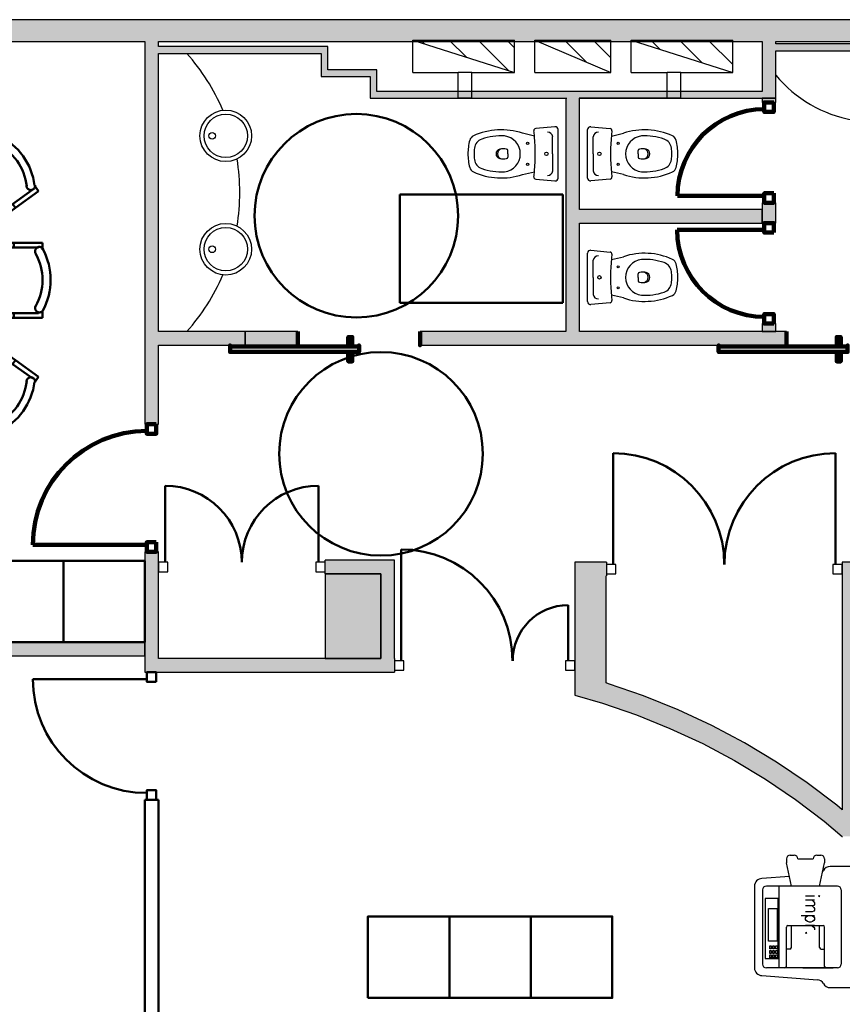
# Model space of a CAD drawing. Header units: metres. Extents: x -1 to 427, y -6 to 34.
# Tile 5 of 12: x 403.42 to 409.48, y 20.97 to 28.23. Entities that reach past the tile are written whole.
import ezdxf

# ---------------------------------------------------------------- set-up
doc = ezdxf.new("R2010")
doc.units = ezdxf.units.M
doc.linetypes.add('CONTINUA', pattern=[0])
doc.linetypes.add('VERDECKT', pattern=[9.525, 6.35, -3.175])
for name, color, linetype, lineweight in [('3D P5 MURS', 7, 'CONTINUA', 25), ('3D P5 MURS NOUS', 7, 'CONTINUA', 25), ('3D P5 PILAR', 7, 'CONTINUA', 25), ('P5 ESCALA 2D', 7, 'CONTINUA', 25), ('P5 MOBLES', 7, 'CONTINUA', 25)]:
    doc.layers.add(name, color=color, linetype=linetype, lineweight=lineweight)
doc.styles.add('SIMPLEX', font='simplex_.ttf')
pattern_1 = [(135, (0, 0), (-0.21213203, -0.21213203), []), (135, (-0.10607, -0.10607), (-0.21213203, -0.21213203), [])]

# ---------------------------------------------------------------- blocks, each defined once
blk = doc.blocks.new('OBJETO_COMPLEJO_39')
at = {"layer": 'P5 MOBLES', "color": 202, "linetype": 'CONTINUA', "lineweight": 50, "transparency": 33554687}
for p, q in [((402.4148, 27.5901), (402.364, 27.5901)), ((402.364, 27.5901), (402.364, 27.3784)), ((402.8635, 27.5901), (402.9143, 27.5901)), ((402.9143, 27.5901), (402.9143, 27.3784)), ((402.3979, 27.5647), (402.3979, 27.2091)), ((402.8762, 27.2091), (402.8762, 27.5647)), ((402.0127, 27.3699), (402.0423, 27.408)), ((402.0423, 27.408), (402.2159, 27.2895)), ((402.3302, 27.1583), (402.0465, 27.3657)), ((402.364, 27.3784), (402.3979, 27.3784)), ((402.364, 27.3784), (402.364, 27.281)), ((402.9143, 27.3784), (402.8762, 27.3784)), ((402.9143, 27.3784), (402.9143, 27.281)), ((402.944, 27.1583), (403.2318, 27.3657)), ((403.2318, 27.408), (403.0625, 27.2895)), ((403.2615, 27.3699), (403.2318, 27.408)), ((402.2159, 27.2895), (402.1947, 27.2599)), ((402.2159, 27.2895), (402.2963, 27.2302)), ((403.0625, 27.2895), (402.9821, 27.2302)), ((403.0625, 27.2895), (403.0837, 27.2599)), ((402.2963, 27.2302), (402.2751, 27.2006)), ((402.2921, 27.226), (402.2794, 27.2049)), ((402.364, 27.281), (402.3979, 27.281)), ((402.9143, 27.281), (402.8762, 27.281)), ((402.9101, 27.281), (402.8847, 27.281)), ((402.9821, 27.2302), (402.999, 27.2006)), ((402.9821, 27.226), (402.999, 27.2049)), ((402.4783, 27.1287), (402.8, 27.1287)), ((401.7544, 27.0059), (401.7248, 26.9636)), ((402.1651, 26.79), (402.3513, 27.0482)), ((403.1133, 26.79), (402.927, 27.0482)), ((403.5239, 27.0059), (403.5535, 26.9636)), ((401.7248, 26.9636), (401.8941, 26.8408)), ((401.7671, 26.9763), (402.0508, 26.7688)), ((403.5112, 26.9763), (403.2234, 26.7688)), ((403.5535, 26.9636), (403.3842, 26.8408)), ((401.8941, 26.8408), (401.9153, 26.8704)), ((403.3842, 26.8408), (403.3631, 26.8704)), ((401.8941, 26.8408), (401.9746, 26.7815)), ((401.9746, 26.7815), (401.9957, 26.8112)), ((403.2996, 26.7815), (403.2826, 26.8112)), ((403.3842, 26.8408), (403.2996, 26.7815)), ((402.0381, 26.6799), (402.0381, 25.8799)), ((403.2361, 25.8799), (403.2361, 26.6799)), ((401.6952, 26.5318), (401.6952, 26.5826)), ((401.6952, 26.5826), (401.9026, 26.5826)), ((401.9026, 26.5826), (401.9026, 26.5487)), ((401.9026, 26.5826), (402.0042, 26.5826)), ((402.0042, 26.5826), (402.0042, 26.5487)), ((402.0042, 26.5783), (402.0042, 26.5529)), ((403.3715, 26.5826), (403.2742, 26.5826)), ((403.2742, 26.5826), (403.2742, 26.5487)), ((403.2742, 26.5783), (403.2742, 26.5529)), ((403.3715, 26.5826), (403.3715, 26.5487)), ((403.5832, 26.5826), (403.3715, 26.5826)), ((403.5832, 26.5318), (403.5832, 26.5826)), ((402.0762, 26.5487), (401.7206, 26.5487)), ((403.2022, 26.5487), (403.5535, 26.5487)), ((402.1524, 26.1466), (402.1524, 26.4683)), ((403.1218, 26.1466), (403.1218, 26.4683)), ((401.6952, 26.0831), (401.6952, 26.0323)), ((401.7206, 26.0661), (402.0762, 26.0661)), ((401.9026, 26.0323), (401.9026, 26.0661)), ((402.0042, 26.0323), (402.0042, 26.0661)), ((403.5535, 26.0661), (403.2022, 26.0661)), ((403.2742, 26.0323), (403.2742, 26.0661)), ((403.3715, 26.0323), (403.3715, 26.0661)), ((403.5832, 26.0831), (403.5832, 26.0323)), ((401.6952, 26.0323), (401.9026, 26.0323)), ((401.9026, 26.0323), (402.0042, 26.0323)), ((403.3715, 26.0323), (403.2742, 26.0323)), ((403.5832, 26.0323), (403.3715, 26.0323)), ((401.7671, 25.5835), (402.0508, 25.7867)), ((401.8941, 25.719), (401.9746, 25.7783)), ((401.9746, 25.7783), (401.9957, 25.7486)), ((402.1651, 25.7698), (402.3513, 25.5116)), ((403.1133, 25.7698), (402.927, 25.5116)), ((403.5112, 25.5835), (403.2234, 25.7867)), ((403.2996, 25.7783), (403.2826, 25.7486)), ((403.3842, 25.719), (403.2996, 25.7783)), ((401.7248, 25.5962), (401.8941, 25.719)), ((401.8941, 25.719), (401.9153, 25.6894)), ((403.3842, 25.719), (403.3631, 25.6894)), ((403.5535, 25.5962), (403.3842, 25.719)), ((401.7544, 25.5539), (401.7248, 25.5962)), ((403.5239, 25.5539), (403.5535, 25.5962)), ((402.3302, 25.3973), (402.0465, 25.1941)), ((402.4783, 25.4269), (402.8, 25.4269)), ((402.944, 25.3973), (403.2318, 25.1941)), ((402.2159, 25.2703), (402.2963, 25.3296)), ((402.2963, 25.3296), (402.2751, 25.3592)), ((402.2921, 25.3338), (402.2794, 25.355)), ((402.3979, 24.9951), (402.3979, 25.3465)), ((402.8762, 25.3465), (402.8762, 24.9951)), ((402.9821, 25.3296), (402.999, 25.3592)), ((402.9821, 25.3338), (402.999, 25.355)), ((403.0625, 25.2703), (402.9821, 25.3296)), ((402.0423, 25.1475), (402.2159, 25.2703)), ((402.2159, 25.2703), (402.1947, 25.2999)), ((402.364, 25.1772), (402.364, 25.2788)), ((402.364, 25.2788), (402.3979, 25.2788)), ((402.9143, 25.2788), (402.8762, 25.2788)), ((402.9101, 25.2788), (402.8847, 25.2788)), ((402.9143, 25.1772), (402.9143, 25.2788)), ((403.0625, 25.2703), (403.0837, 25.2999)), ((403.2318, 25.1475), (403.0625, 25.2703)), ((402.0127, 25.1899), (402.0423, 25.1475)), ((403.2615, 25.1899), (403.2318, 25.1475)), ((402.364, 25.1772), (402.3979, 25.1772)), ((402.364, 24.9697), (402.364, 25.1772)), ((402.9143, 25.1772), (402.8762, 25.1772)), ((402.9143, 24.9697), (402.9143, 25.1772)), ((402.4148, 24.9697), (402.364, 24.9697)), ((402.8635, 24.9697), (402.9143, 24.9697))]:
    blk.add_line(p, q, dxfattribs=at)
for points in [[(402.4143, 27.5946), (402.4107, 27.5923), (402.4075, 27.5895), (402.4047, 27.5864), (402.4023, 27.5829), (402.4004, 27.5792), (402.399, 27.5752), (402.3982, 27.571), (402.3979, 27.5667), (402.3982, 27.5624), (402.3991, 27.5583), (402.4005, 27.5543), (402.4024, 27.5505), (402.4047, 27.5471), (402.4076, 27.544), (402.4108, 27.5412), (402.4144, 27.5389), (402.4184, 27.5371), (402.4224, 27.5359), (402.4266, 27.5352), (402.4308, 27.5351), (402.4349, 27.5355), (402.439, 27.5365), (402.443, 27.538), (402.4468, 27.5401)], [(402.8316, 27.5401), (402.8353, 27.538), (402.8392, 27.5365), (402.8433, 27.5355), (402.8474, 27.5351), (402.8516, 27.5352), (402.8557, 27.5358), (402.8598, 27.537), (402.8637, 27.5388), (402.8673, 27.541), (402.8705, 27.5437), (402.8734, 27.5468), (402.8758, 27.5502), (402.8777, 27.5538), (402.8792, 27.5577), (402.8801, 27.5619), (402.8805, 27.5661), (402.8803, 27.5704), (402.8795, 27.5745), (402.8782, 27.5785), (402.8765, 27.5822), (402.8742, 27.5857), (402.8715, 27.5889), (402.8684, 27.5917), (402.8648, 27.5941)], [(402.0398, 27.3138), (402.0436, 27.3156), (402.0471, 27.3179), (402.0503, 27.3207), (402.0531, 27.3238), (402.0554, 27.3272), (402.0573, 27.3309), (402.0587, 27.3349), (402.0595, 27.3391), (402.0598, 27.3433), (402.0595, 27.3475), (402.0587, 27.3516), (402.0573, 27.3556), (402.0555, 27.3593), (402.0531, 27.3628), (402.0503, 27.3659), (402.0471, 27.3687), (402.0435, 27.371), (402.0397, 27.3728), (402.0358, 27.3741), (402.0317, 27.3748), (402.0275, 27.3751), (402.0234, 27.3747), (402.0192, 27.3738), (402.0152, 27.3724)], [(403.2643, 27.3724), (403.2603, 27.3738), (403.2562, 27.3747), (403.252, 27.375), (403.2479, 27.3748), (403.2438, 27.3741), (403.2398, 27.3728), (403.236, 27.371), (403.2324, 27.3687), (403.2292, 27.3659), (403.2264, 27.3628), (403.2241, 27.3593), (403.2222, 27.3556), (403.2208, 27.3516), (403.22, 27.3476), (403.2197, 27.3434), (403.22, 27.3391), (403.2209, 27.3349), (403.2222, 27.3309), (403.2241, 27.3272), (403.2265, 27.3238), (403.2292, 27.3207), (403.2324, 27.3179), (403.2359, 27.3156), (403.2398, 27.3138)], [(402.4021, 27.2112), (402.4037, 27.1954), (402.4083, 27.1807), (402.4155, 27.1674), (402.4251, 27.1558), (402.4367, 27.1463), (402.45, 27.139), (402.4647, 27.1345), (402.4804, 27.1329)], [(402.8022, 27.1329), (402.8179, 27.1345), (402.8326, 27.139), (402.8459, 27.1463), (402.8575, 27.1558), (402.8671, 27.1674), (402.8743, 27.1807), (402.8789, 27.1954), (402.8805, 27.2112)], [(402.3499, 27.0521), (402.3578, 27.0659), (402.3627, 27.0805), (402.3646, 27.0955), (402.3636, 27.1105), (402.3597, 27.125), (402.3531, 27.1386), (402.3438, 27.1509), (402.3319, 27.1614)], [(402.9476, 27.1614), (402.9357, 27.1509), (402.9264, 27.1386), (402.9198, 27.125), (402.916, 27.1105), (402.915, 27.0955), (402.9169, 27.0805), (402.9217, 27.0659), (402.9296, 27.0521)], [(401.7552, 27.0084), (401.755, 27.0041), (401.7554, 26.9999), (401.7563, 26.9958), (401.7577, 26.9918), (401.7596, 26.9881), (401.7621, 26.9847), (401.765, 26.9815), (401.7683, 26.9788), (401.772, 26.9765), (401.7758, 26.9748), (401.7799, 26.9736), (401.784, 26.973), (401.7882, 26.9729), (401.7924, 26.9734), (401.7965, 26.9744), (401.8005, 26.976), (401.8043, 26.9782), (401.8077, 26.9807), (401.8106, 26.9837), (401.8132, 26.987), (401.8153, 26.9907), (401.8169, 26.9946), (401.8179, 26.9987), (401.8185, 27.003)], [(403.4653, 27.003), (403.4658, 26.9987), (403.4669, 26.9946), (403.4685, 26.9907), (403.4706, 26.9871), (403.4731, 26.9837), (403.4761, 26.9807), (403.4795, 26.9782), (403.4832, 26.976), (403.4872, 26.9744), (403.4913, 26.9734), (403.4955, 26.9729), (403.4997, 26.973), (403.5039, 26.9736), (403.5079, 26.9748), (403.5118, 26.9765), (403.5155, 26.9788), (403.5188, 26.9815), (403.5217, 26.9847), (403.5241, 26.9881), (403.5261, 26.9918), (403.5275, 26.9958), (403.5284, 26.9999), (403.5288, 27.0041), (403.5285, 27.0084)], [(402.0543, 26.7759), (402.0681, 26.768), (402.0827, 26.7631), (402.0977, 26.7612), (402.1127, 26.7623), (402.1272, 26.7661), (402.1409, 26.7727), (402.1531, 26.782), (402.1636, 26.7939)], [(403.1159, 26.7939), (403.1264, 26.782), (403.1387, 26.7727), (403.1523, 26.7661), (403.1668, 26.7623), (403.1818, 26.7613), (403.1968, 26.7631), (403.2114, 26.768), (403.2252, 26.7759)], [(401.75, 26.5049), (401.752, 26.5086), (401.7536, 26.5126), (401.7545, 26.5166), (401.755, 26.5208), (401.7549, 26.5249), (401.7542, 26.529), (401.753, 26.5331), (401.7513, 26.537), (401.749, 26.5406), (401.7463, 26.5438), (401.7433, 26.5467), (401.7399, 26.5491), (401.7362, 26.551), (401.7323, 26.5525), (401.7282, 26.5534), (401.7239, 26.5538), (401.7197, 26.5536), (401.7155, 26.5528), (401.7116, 26.5516), (401.7078, 26.5498), (401.7043, 26.5475), (401.7011, 26.5448), (401.6983, 26.5417), (401.6959, 26.5382)], [(402.1572, 26.4712), (402.1556, 26.487), (402.151, 26.5017), (402.1438, 26.515), (402.1342, 26.5266), (402.1226, 26.5362), (402.1093, 26.5434), (402.0946, 26.548), (402.0788, 26.5496)], [(403.2049, 26.5496), (403.1891, 26.548), (403.1744, 26.5434), (403.1611, 26.5362), (403.1495, 26.5266), (403.14, 26.515), (403.1328, 26.5017), (403.1282, 26.487), (403.1266, 26.4712)], [(403.5879, 26.5382), (403.5855, 26.5417), (403.5826, 26.5448), (403.5795, 26.5475), (403.576, 26.5498), (403.5722, 26.5516), (403.5682, 26.5528), (403.5641, 26.5536), (403.5598, 26.5538), (403.5556, 26.5534), (403.5515, 26.5525), (403.5476, 26.551), (403.5439, 26.5491), (403.5405, 26.5467), (403.5374, 26.5438), (403.5347, 26.5406), (403.5325, 26.537), (403.5307, 26.5331), (403.5295, 26.529), (403.5289, 26.5249), (403.5288, 26.5208), (403.5292, 26.5166), (403.5302, 26.5126), (403.5317, 26.5086), (403.5338, 26.5049)], [(402.0788, 26.0712), (402.0946, 26.0728), (402.1093, 26.0773), (402.1226, 26.0846), (402.1342, 26.0941), (402.1438, 26.1057), (402.151, 26.119), (402.1556, 26.1337), (402.1572, 26.1495)], [(403.1266, 26.1495), (403.1282, 26.1337), (403.1328, 26.119), (403.14, 26.1057), (403.1495, 26.0941), (403.1611, 26.0846), (403.1744, 26.0773), (403.1891, 26.0728), (403.2049, 26.0712)], [(401.6954, 26.0876), (401.6978, 26.084), (401.7005, 26.0808), (401.7037, 26.0779), (401.7071, 26.0756), (401.7109, 26.0737), (401.7149, 26.0723), (401.719, 26.0715), (401.7233, 26.0712), (401.7276, 26.0715), (401.7318, 26.0724), (401.7357, 26.0738), (401.7395, 26.0757), (401.7429, 26.078), (401.7461, 26.0809), (401.7488, 26.0841), (401.7511, 26.0877), (401.7529, 26.0916), (401.7542, 26.0957), (401.7548, 26.0999), (401.755, 26.1041), (401.7546, 26.1082), (401.7536, 26.1123), (401.752, 26.1163), (401.75, 26.1201)], [(403.5338, 26.1201), (403.5317, 26.1163), (403.5302, 26.1123), (403.5292, 26.1082), (403.5288, 26.1041), (403.5289, 26.0999), (403.5296, 26.0957), (403.5308, 26.0916), (403.5326, 26.0877), (403.535, 26.0841), (403.5377, 26.0809), (403.5408, 26.078), (403.5443, 26.0757), (403.548, 26.0738), (403.552, 26.0724), (403.5562, 26.0715), (403.5604, 26.0712), (403.5647, 26.0715), (403.5689, 26.0723), (403.5729, 26.0737), (403.5766, 26.0756), (403.5801, 26.0779), (403.5832, 26.0808), (403.586, 26.084), (403.5883, 26.0876)], [(402.1636, 25.7718), (402.1531, 25.7837), (402.1409, 25.793), (402.1272, 25.7996), (402.1127, 25.8035), (402.0977, 25.8045), (402.0827, 25.8026), (402.0681, 25.7977), (402.0543, 25.7898)], [(403.2252, 25.7898), (403.2114, 25.7977), (403.1968, 25.8026), (403.1818, 25.8045), (403.1668, 25.8034), (403.1523, 25.7996), (403.1387, 25.793), (403.1264, 25.7837), (403.1159, 25.7718)], [(401.8185, 25.5627), (401.8179, 25.567), (401.8169, 25.5711), (401.8153, 25.575), (401.8132, 25.5787), (401.8106, 25.582), (401.8077, 25.585), (401.8043, 25.5875), (401.8005, 25.5897), (401.7965, 25.5913), (401.7924, 25.5923), (401.7882, 25.5928), (401.784, 25.5927), (401.7799, 25.5921), (401.7758, 25.5909), (401.772, 25.5892), (401.7683, 25.5869), (401.765, 25.5842), (401.7621, 25.581), (401.7596, 25.5776), (401.7577, 25.5739), (401.7563, 25.5699), (401.7554, 25.5658), (401.755, 25.5616), (401.7552, 25.5573)], [(403.5285, 25.5573), (403.5288, 25.5616), (403.5284, 25.5658), (403.5275, 25.5699), (403.5261, 25.5739), (403.5241, 25.5776), (403.5217, 25.5811), (403.5188, 25.5842), (403.5155, 25.5869), (403.5118, 25.5892), (403.5079, 25.5909), (403.5039, 25.5921), (403.4997, 25.5927), (403.4955, 25.5928), (403.4913, 25.5923), (403.4872, 25.5913), (403.4832, 25.5897), (403.4795, 25.5875), (403.4761, 25.585), (403.4731, 25.582), (403.4706, 25.5787), (403.4685, 25.575), (403.4669, 25.5711), (403.4658, 25.567), (403.4653, 25.5627)], [(402.3319, 25.4043), (402.3438, 25.4148), (402.3531, 25.4271), (402.3597, 25.4407), (402.3636, 25.4552), (402.3646, 25.4702), (402.3627, 25.4853), (402.3578, 25.4999), (402.3499, 25.5136)], [(402.9296, 25.5136), (402.9217, 25.4998), (402.9169, 25.4852), (402.915, 25.4702), (402.916, 25.4552), (402.9198, 25.4407), (402.9264, 25.4271), (402.9357, 25.4148), (402.9476, 25.4043)], [(402.481, 25.4277), (402.4652, 25.4261), (402.4505, 25.4216), (402.4372, 25.4143), (402.4256, 25.4048), (402.4161, 25.3932), (402.4089, 25.3799), (402.4043, 25.3652), (402.4027, 25.3494)], [(402.8811, 25.3494), (402.8795, 25.3652), (402.8749, 25.3799), (402.8677, 25.3932), (402.8581, 25.4048), (402.8465, 25.4143), (402.8332, 25.4216), (402.8185, 25.4261), (402.8027, 25.4277)], [(402.0152, 25.1891), (402.0192, 25.1877), (402.0234, 25.1868), (402.0275, 25.1864), (402.0317, 25.1866), (402.0358, 25.1874), (402.0397, 25.1886), (402.0435, 25.1905), (402.0471, 25.1928), (402.0503, 25.1956), (402.0531, 25.1987), (402.0555, 25.2022), (402.0573, 25.2059), (402.0587, 25.2098), (402.0595, 25.2139), (402.0598, 25.2181), (402.0595, 25.2224), (402.0587, 25.2266), (402.0573, 25.2305), (402.0554, 25.2343), (402.0531, 25.2377), (402.0503, 25.2408), (402.0471, 25.2435), (402.0436, 25.2458), (402.0398, 25.2477)], [(403.2398, 25.2477), (403.2359, 25.2458), (403.2324, 25.2435), (403.2292, 25.2408), (403.2265, 25.2377), (403.2241, 25.2343), (403.2222, 25.2305), (403.2209, 25.2266), (403.22, 25.2224), (403.2197, 25.2181), (403.22, 25.2139), (403.2208, 25.2098), (403.2222, 25.2059), (403.2241, 25.2022), (403.2264, 25.1987), (403.2292, 25.1956), (403.2324, 25.1928), (403.236, 25.1905), (403.2398, 25.1886), (403.2438, 25.1874), (403.2479, 25.1866), (403.252, 25.1864), (403.2562, 25.1868), (403.2603, 25.1877), (403.2643, 25.1891)], [(402.4474, 25.0248), (402.4436, 25.0268), (402.4396, 25.0284), (402.4355, 25.0293), (402.4313, 25.0298), (402.4271, 25.0296), (402.423, 25.029), (402.4189, 25.0277), (402.415, 25.0259), (402.4114, 25.0236), (402.4081, 25.0209), (402.4053, 25.0177), (402.4029, 25.0143), (402.401, 25.0105), (402.3996, 25.0066), (402.3988, 25.0024), (402.3985, 24.9981), (402.3987, 24.9938), (402.3996, 24.9896), (402.401, 24.9857), (402.4029, 24.9819), (402.4052, 24.9784), (402.408, 24.9753), (402.4113, 24.9726), (402.4149, 24.9702)], [(402.8654, 24.9707), (402.869, 24.9731), (402.8721, 24.9759), (402.8748, 24.9791), (402.8771, 24.9826), (402.8788, 24.9863), (402.8801, 24.9903), (402.8809, 24.9945), (402.8811, 24.9987), (402.8807, 25.003), (402.8797, 25.0071), (402.8783, 25.011), (402.8764, 25.0147), (402.874, 25.0181), (402.8711, 25.0211), (402.8679, 25.0238), (402.8642, 25.0261), (402.8604, 25.0278), (402.8563, 25.029), (402.8522, 25.0297), (402.848, 25.0298), (402.8439, 25.0293), (402.8398, 25.0283), (402.8359, 25.0268), (402.8322, 25.0248)]]:
    blk.add_lwpolyline(points, dxfattribs=at)
for centre, radius, start, end in [((402.6414, 27.1734), 0.476, 61.7023, 118.31126), ((402.6414, 27.1987), 0.3956, 60.45388, 119.56284), ((402.2268, 26.9456), 0.476, 116.03229, 172.64073), ((403.0528, 26.9455), 0.476, 7.36723, 63.97567), ((402.2057, 26.9583), 0.3956, 114.78313, 173.89157), ((403.0739, 26.9582), 0.3956, 6.11805, 65.22722), ((402.6432, 26.6828), 0.5971, 359.92529, 180.43596), ((402.1167, 26.3104), 0.476, 151.70237, 208.31074), ((402.0913, 26.3104), 0.3956, 150.45351, 209.5624), ((403.1882, 26.3103), 0.3956, 330.45335, 29.56209), ((403.1671, 26.3103), 0.476, 331.70286, 28.31116), ((402.6394, 25.8812), 0.5971, 179.9253, 0.43593), ((402.2268, 25.6202), 0.476, 187.37292, 243.98146), ((402.2056, 25.6075), 0.3956, 186.12386, 245.23316), ((403.0738, 25.6074), 0.3956, 294.78909, 353.89783), ((403.0527, 25.6201), 0.476, 296.03808, 352.64644), ((402.6418, 25.3915), 0.476, 241.70305, 298.31079), ((402.6418, 25.3661), 0.3956, 240.45391, 299.56284)]:
    blk.add_arc(centre, radius, start, end, dxfattribs=at)

msp = doc.modelspace()

# ---------------------------------------------------------------- hatches: boundary and pattern name
at = {"layer": '3D P5 MURS', "linetype": 'CONTINUA', "lineweight": 18, "true_color": 0xa0a0a0, "transparency": 33554687}
for points in [[(426.8464, 28.2282), (401.2904, 28.2282), (401.2587, 28.0682), (426.8133, 28.0682)], [(404.437, 25.2472), (404.437, 28.0682), (404.337, 28.0682), (404.337, 25.2472)], [(404.437, 27.9795), (405.687, 27.9795), (405.687, 28.0295), (404.437, 28.0295)], [(408.987, 27.6495), (408.987, 28.0682), (408.887, 28.0682), (408.887, 27.6995), (408.8875, 27.6995), (408.8875, 27.6495)], [(408.987, 27.9995), (410.457, 27.9995), (410.457, 28.0495), (408.987, 28.0495)], [(405.637, 27.9795), (405.637, 27.8595), (405.687, 27.8595), (405.687, 27.9795)], [(405.637, 27.8095), (406.047, 27.8095), (406.047, 27.8595), (405.637, 27.8595)], [(405.997, 27.8095), (405.997, 27.6995), (406.047, 27.6995), (406.047, 27.8095)], [(405.997, 27.6495), (408.8875, 27.6495), (408.8875, 27.6995), (405.997, 27.6995)], [(407.4397, 27.6495), (407.4397, 25.9295), (407.5397, 25.9295), (407.5397, 27.6495)], [(407.5397, 26.7299), (408.887, 26.7299), (408.887, 26.8299), (407.5397, 26.8299)], [(404.437, 25.8295), (405.077, 25.8295), (405.077, 25.9295), (404.437, 25.9295)], [(406.3659, 25.8295), (409.0654, 25.8295), (409.0654, 25.9295), (406.3659, 25.9295)], [(404.437, 23.4195), (404.437, 24.3072), (404.337, 24.3072), (404.337, 23.4195)], [(406.077, 24.2445), (405.667, 24.2445), (405.667, 24.1445), (406.077, 24.1445)], [(406.177, 23.5195), (406.177, 24.2445), (406.077, 24.2445), (406.077, 23.5195)], [(407.737, 23.184), (407.737, 24.2295), (407.507, 24.2295), (407.507, 23.2501)], [(407.737, 24.1295), (407.7387, 24.1295), (407.7387, 24.2295), (407.737, 24.2295)], [(409.747, 22.2096), (409.747, 24.2295), (409.477, 24.2295), (409.477, 22.2096)], [(404.437, 23.4195), (406.177, 23.4195), (406.177, 23.5195), (404.437, 23.5195)], [(409.1312, 22.4822), (409.3435, 22.3221), (409.477, 22.21), (409.477, 22.4059), (409.437, 22.4395), (409.2184, 22.6043), (408.9915, 22.7575), (408.7569, 22.8987), (408.5152, 23.0273), (408.2671, 23.1431), (408.0133, 23.2458), (407.7545, 23.3351), (407.737, 23.3401), (407.737, 23.184), (407.7093, 23.192), (407.9607, 23.1053), (408.2072, 23.0055), (408.4482, 22.8931), (408.6829, 22.7681), (408.9108, 22.631)]]:
    msp.add_hatch(color=253, dxfattribs=at).paths.add_polyline_path(points)
at = {"layer": '3D P5 MURS NOUS', "linetype": 'CONTINUA', "lineweight": 18, "true_color": 0xa0a0a0, "transparency": 33554687}
for points in [[(408.987, 27.6184), (408.987, 27.6495), (408.887, 27.6495), (408.887, 27.6184)], [(408.987, 26.7299), (408.987, 26.8795), (408.887, 26.8795), (408.887, 26.7299)], [(408.987, 25.9295), (408.987, 25.9884), (408.887, 25.9884), (408.887, 25.9295)]]:
    msp.add_hatch(color=253, dxfattribs=at).paths.add_polyline_path(points)
at = {"layer": '3D P5 MURS NOUS', "linetype": 'CONTINUA', "lineweight": 18, "transparency": 33554687}
msp.add_hatch(color=2, dxfattribs=at).paths.add_polyline_path([(405.077, 25.8295), (405.4659, 25.8295), (405.4659, 25.9295), (405.077, 25.9295)])
at = {"layer": '3D P5 MURS NOUS', "linetype": 'CONTINUA', "lineweight": 18, "true_color": 0x006e00, "transparency": 33554687}
msp.add_hatch(color=96, dxfattribs=at).paths.add_polyline_path([(400.3617, 23.5407), (404.337, 23.5407), (404.337, 23.6407), (400.3815, 23.6407)])
at = {"layer": '3D P5 PILAR', "linetype": 'CONTINUA', "lineweight": 18, "transparency": 33554687}
msp.add_hatch(color=9, dxfattribs=at).paths.add_polyline_path([(405.667, 23.5195), (406.077, 23.5195), (406.077, 24.1445), (405.667, 24.1445)])
at = {"layer": 'P5 ESCALA 2D', "lineweight": 25, "transparency": 33554687}
h = msp.add_hatch(dxfattribs=at)
h.set_pattern_fill('RAYADO_1', scale=0.1, angle=45, style=0, pattern_type=2)
h.set_pattern_definition(pattern_1)
h.paths.add_polyline_path([(407.0612, 27.8385), (407.0612, 28.0785), (406.3112, 28.0785)], flags=0)
h = msp.add_hatch(dxfattribs=at)
h.set_pattern_fill('RAYADO_1', scale=0.1, angle=45, style=0, pattern_type=2)
h.set_pattern_definition(pattern_1)
h.paths.add_polyline_path([(407.2112, 28.0785), (407.7712, 27.8385), (407.7712, 28.0785)], flags=0)
h = msp.add_hatch(dxfattribs=at)
h.set_pattern_fill('RAYADO_1', scale=0.1, angle=45, style=0, pattern_type=2)
h.set_pattern_definition(pattern_1)
h.paths.add_polyline_path([(407.9212, 28.0785), (408.6712, 27.8385), (408.6712, 28.0785)], flags=0)

# ---------------------------------------------------------------- linework, layer by layer
at = {"layer": '3D P5 MURS', "color": 7, "linetype": 'CONTINUA', "lineweight": 25, "transparency": 33554687}
for p, q in [((426.8464, 28.2282), (401.2904, 28.2282)), ((401.2587, 28.0682), (404.337, 28.0682)), ((404.337, 28.0682), (404.337, 25.2472)), ((404.437, 28.0295), (404.437, 28.0682)), ((404.437, 28.0682), (408.887, 28.0682)), ((405.687, 28.0295), (404.437, 28.0295)), ((405.687, 27.9795), (405.687, 28.0295)), ((408.887, 28.0682), (408.887, 27.6995)), ((408.987, 28.0495), (408.987, 28.0682)), ((408.987, 28.0682), (416.927, 28.0682)), ((410.457, 28.0495), (408.987, 28.0495)), ((404.437, 25.9295), (404.437, 27.9795)), ((404.437, 27.9795), (405.637, 27.9795)), ((405.637, 27.9795), (405.637, 27.8595)), ((405.687, 27.8595), (405.687, 27.9795)), ((408.987, 27.6495), (408.987, 27.9995)), ((408.987, 27.9995), (410.457, 27.9995)), ((405.637, 27.8595), (405.637, 27.8095)), ((405.637, 27.8095), (405.997, 27.8095)), ((406.047, 27.8595), (405.687, 27.8595)), ((405.997, 27.8095), (405.997, 27.6995)), ((406.047, 27.8095), (406.047, 27.8595)), ((406.047, 27.6995), (406.047, 27.8095)), ((405.997, 27.6995), (405.997, 27.6495)), ((405.997, 27.6495), (407.4397, 27.6495)), ((408.887, 27.6995), (406.047, 27.6995)), ((407.4397, 27.6495), (407.4397, 25.9295)), ((407.5397, 26.8299), (407.5397, 27.6495)), ((407.5397, 27.6495), (408.8875, 27.6495)), ((408.8875, 27.6495), (408.987, 27.6495)), ((408.887, 26.8299), (407.5397, 26.8299)), ((408.887, 26.7299), (408.887, 26.8299)), ((407.5397, 25.9295), (407.5397, 26.7299)), ((407.5397, 26.7299), (408.887, 26.7299)), ((405.077, 25.9295), (404.437, 25.9295)), ((405.077, 25.8295), (405.077, 25.9295)), ((407.4397, 25.9295), (406.3659, 25.9295)), ((406.3659, 25.9295), (406.3659, 25.8295)), ((409.0654, 25.9295), (407.5397, 25.9295)), ((409.0654, 25.8295), (409.0654, 25.9295)), ((404.437, 25.2472), (404.437, 25.8295)), ((404.437, 25.8295), (405.077, 25.8295)), ((406.3659, 25.8295), (409.0654, 25.8295)), ((404.337, 25.2472), (404.437, 25.2472)), ((404.437, 24.3072), (404.337, 24.3072)), ((404.337, 24.3072), (404.337, 23.4195)), ((404.437, 24.2445), (404.437, 24.3072)), ((404.437, 24.1445), (404.437, 24.2445)), ((405.667, 24.1445), (405.667, 24.2445)), ((406.077, 24.2445), (405.667, 24.2445)), ((406.177, 24.2445), (406.077, 24.2445)), ((406.177, 23.5195), (406.177, 24.2445)), ((407.737, 24.2295), (407.507, 24.2295)), ((407.507, 24.2295), (407.507, 23.5195)), ((407.7387, 24.2295), (407.737, 24.2295)), ((407.7387, 24.2295), (407.7387, 24.1295)), ((409.747, 24.2295), (409.477, 24.2295)), ((409.477, 24.2295), (409.477, 24.1295)), ((404.437, 23.5195), (404.437, 24.1445)), ((405.667, 24.1445), (406.077, 24.1445)), ((406.077, 24.1445), (406.077, 23.5195)), ((407.737, 23.3401), (407.737, 24.1295)), ((407.737, 24.1295), (407.7387, 24.1295)), ((409.477, 24.1295), (409.477, 22.4059)), ((406.077, 23.5195), (404.437, 23.5195)), ((406.177, 23.5195), (406.177, 23.4195)), ((407.507, 23.5195), (407.507, 23.4195)), ((404.337, 23.4195), (404.437, 23.4195)), ((404.437, 23.4195), (406.177, 23.4195)), ((407.507, 23.4195), (407.507, 23.2501)), ((407.7545, 23.3351), (407.737, 23.3401)), ((408.0133, 23.2458), (407.7545, 23.3351)), ((407.507, 23.2501), (407.7093, 23.192)), ((408.2671, 23.1431), (408.0133, 23.2458)), ((407.7093, 23.192), (407.9607, 23.1053)), ((407.9607, 23.1053), (408.2072, 23.0055)), ((408.5152, 23.0273), (408.2671, 23.1431)), ((408.2072, 23.0055), (408.4482, 22.8931)), ((408.7569, 22.8987), (408.5152, 23.0273)), ((408.4482, 22.8931), (408.6829, 22.7681)), ((408.9915, 22.7575), (408.7569, 22.8987)), ((408.6829, 22.7681), (408.9108, 22.631)), ((409.2184, 22.6043), (408.9915, 22.7575)), ((408.9108, 22.631), (409.1312, 22.4822)), ((409.437, 22.4395), (409.2184, 22.6043)), ((409.1312, 22.4822), (409.3435, 22.3221)), ((409.477, 22.4059), (409.437, 22.4395)), ((409.3435, 22.3221), (409.477, 22.21)), ((409.477, 22.21), (409.477, 22.2096)), ((409.477, 22.2096), (409.4775, 22.2096))]:
    msp.add_line(p, q, dxfattribs=at)
at = {"layer": '3D P5 MURS', "color": 202, "linetype": 'CONTINUA', "lineweight": 50, "transparency": 33554687}
for p, q in [((407.7887, 24.2145), (407.7887, 25.0331)), ((409.427, 24.2145), (409.427, 25.0331)), ((404.487, 24.2295), (404.487, 24.794)), ((405.617, 24.2295), (405.617, 24.794)), ((406.227, 23.5045), (406.227, 24.3245)), ((407.457, 23.5045), (407.457, 23.9135))]:
    msp.add_line(p, q, dxfattribs=at)
at = {"layer": '3D P5 MURS', "color": 7, "linetype": 'CONTINUA', "lineweight": 25, "transparency": 33554687}
for points in [[(404.437, 24.1595), (404.507, 24.1595), (404.507, 24.2295), (404.437, 24.2295), (404.437, 24.1595)], [(405.597, 24.1595), (405.667, 24.1595), (405.667, 24.2295), (405.597, 24.2295), (405.597, 24.1595)], [(407.7387, 24.1445), (407.8087, 24.1445), (407.8087, 24.2145), (407.7387, 24.2145), (407.7387, 24.1445)], [(409.407, 24.1445), (409.477, 24.1445), (409.477, 24.2145), (409.407, 24.2145), (409.407, 24.1445)], [(406.177, 23.4345), (406.247, 23.4345), (406.247, 23.5045), (406.177, 23.5045), (406.177, 23.4345)], [(407.437, 23.4345), (407.507, 23.4345), (407.507, 23.5045), (407.437, 23.5045), (407.437, 23.4345)]]:
    msp.add_lwpolyline(points, close=True, dxfattribs=at)
at = {"layer": '3D P5 MURS', "color": 202, "linetype": 'CONTINUA', "lineweight": 50, "transparency": 33554687}
for centre, radius, start, end in [((407.7887, 24.2145), 0.8186, 0, 90), ((409.427, 24.2145), 0.8186, 90, 180), ((404.487, 24.2295), 0.5645, 0, 90), ((405.617, 24.2295), 0.5645, 90, 180), ((406.227, 23.5045), 0.82, 0, 90), ((407.457, 23.5045), 0.409, 90, 180)]:
    msp.add_arc(centre, radius, start, end, dxfattribs=at)
at = {"layer": '3D P5 MURS NOUS', "color": 7, "linetype": 'CONTINUA', "lineweight": 25, "transparency": 33554687}
for p, q in [((408.987, 27.6495), (408.887, 27.6495)), ((408.887, 27.6495), (408.887, 27.6184)), ((408.987, 27.6184), (408.987, 27.6495)), ((408.987, 27.6184), (408.887, 27.6184)), ((408.887, 26.8795), (408.987, 26.8795)), ((408.887, 26.8795), (408.887, 26.7299)), ((408.987, 26.7299), (408.987, 26.8795)), ((408.987, 26.7299), (408.887, 26.7299)), ((408.887, 25.9884), (408.987, 25.9884)), ((408.887, 25.9884), (408.887, 25.9295)), ((408.987, 25.9295), (408.987, 25.9884)), ((405.4659, 25.9295), (405.077, 25.9295)), ((405.077, 25.9295), (405.077, 25.8295)), ((405.4659, 25.9295), (405.4659, 25.8295)), ((408.887, 25.9295), (408.987, 25.9295)), ((405.077, 25.8295), (405.4659, 25.8295)), ((404.337, 23.6407), (400.3815, 23.6407)), ((404.337, 23.5407), (404.337, 23.6407)), ((400.3617, 23.5407), (404.337, 23.5407))]:
    msp.add_line(p, q, dxfattribs=at)
at = {"layer": '3D P5 MURS NOUS', "color": 240, "linetype": 'CONTINUA', "lineweight": 140, "transparency": 33554687}
for p, q in [((408.902, 26.9295), (408.263, 26.9295)), ((408.902, 26.6799), (408.2605, 26.6799)), ((404.352, 24.3572), (403.512, 24.3572))]:
    msp.add_line(p, q, dxfattribs=at)
at = {"layer": '3D P5 MURS NOUS', "color": 4, "linetype": 'CONTINUA', "lineweight": 50, "transparency": 33554687}
for p, q in [((404.352, 23.3695), (403.512, 23.3695)), ((404.337, 22.4795), (404.437, 22.4795)), ((404.337, 22.4795), (404.337, 19.4115)), ((404.437, 19.4115), (404.437, 22.4795))]:
    msp.add_line(p, q, dxfattribs=at)
at = {"layer": '3D P5 MURS NOUS', "color": 240, "linetype": 'CONTINUA', "lineweight": 140, "transparency": 33554687}
for points in [[(408.972, 27.6184), (408.972, 27.5484), (408.902, 27.5484), (408.902, 27.6184), (408.972, 27.6184)], [(408.972, 26.9495), (408.972, 26.8795), (408.902, 26.8795), (408.902, 26.9495), (408.972, 26.9495)], [(408.972, 26.6599), (408.972, 26.7299), (408.902, 26.7299), (408.902, 26.6599), (408.972, 26.6599)], [(408.972, 25.9884), (408.972, 26.0584), (408.902, 26.0584), (408.902, 25.9884), (408.972, 25.9884)], [(405.4659, 25.9295), (405.4659, 25.8795), (405.4659, 25.8295), (405.4659, 25.8795), (405.4659, 25.9295)], [(406.3659, 25.9295), (406.3659, 25.8795), (406.3659, 25.8295), (406.3659, 25.8795), (406.3659, 25.9295)], [(409.0659, 25.9295), (409.0659, 25.8795), (409.0659, 25.8295), (409.0659, 25.8795), (409.0659, 25.9295)], [(405.8659, 25.8195), (405.8359, 25.8195), (405.8359, 25.8895), (405.8659, 25.8895), (405.8659, 25.8195)], [(409.4659, 25.8195), (409.4359, 25.8195), (409.4359, 25.8895), (409.4659, 25.8895), (409.4659, 25.8195)], [(405.9159, 25.8195), (404.9659, 25.8195), (404.9659, 25.8295), (404.9659, 25.7795), (405.9159, 25.7795), (405.9159, 25.8295), (405.9159, 25.8195)], [(405.8659, 25.7795), (405.8359, 25.7795), (405.8359, 25.7095), (405.8659, 25.7095), (405.8659, 25.7795)], [(409.5159, 25.8195), (408.5659, 25.8195), (408.5659, 25.8295), (408.5659, 25.7795), (409.5159, 25.7795), (409.5159, 25.8295), (409.5159, 25.8195)], [(409.4659, 25.7795), (409.4359, 25.7795), (409.4359, 25.7095), (409.4659, 25.7095), (409.4659, 25.7795)], [(404.422, 25.2472), (404.422, 25.1772), (404.352, 25.1772), (404.352, 25.2472), (404.422, 25.2472)], [(404.422, 24.3772), (404.422, 24.3072), (404.352, 24.3072), (404.352, 24.3772), (404.422, 24.3772)]]:
    msp.add_lwpolyline(points, close=True, dxfattribs=at)
at = {"layer": '3D P5 MURS NOUS', "color": 4, "linetype": 'CONTINUA', "lineweight": 50, "transparency": 33554687}
for points in [[(404.422, 23.3495), (404.422, 23.4195), (404.352, 23.4195), (404.352, 23.3495), (404.422, 23.3495)], [(404.422, 22.4795), (404.422, 22.5495), (404.352, 22.5495), (404.352, 22.4795), (404.422, 22.4795)]]:
    msp.add_lwpolyline(points, close=True, dxfattribs=at)
at = {"layer": '3D P5 MURS NOUS', "color": 240, "linetype": 'CONTINUA', "lineweight": 140, "transparency": 33554687}
for centre, radius, start, end in [((408.902, 26.9295), 0.639, 90, 180), ((408.902, 26.6799), 0.6415, 180, 270), ((404.352, 24.3572), 0.84, 90, 180)]:
    msp.add_arc(centre, radius, start, end, dxfattribs=at)
at = {"layer": '3D P5 MURS NOUS', "color": 4, "linetype": 'CONTINUA', "lineweight": 50, "transparency": 33554687}
msp.add_arc((404.352, 23.3695), 0.84, 180, 270, dxfattribs=at)
at = {"layer": '3D P5 PILAR', "color": 7, "linetype": 'CONTINUA', "lineweight": 25, "transparency": 33554687}
for p, q in [((406.077, 24.1445), (405.667, 24.1445)), ((405.667, 24.1445), (405.667, 23.5195)), ((406.077, 23.5195), (406.077, 24.1445)), ((405.667, 23.5195), (406.077, 23.5195))]:
    msp.add_line(p, q, dxfattribs=at)
at = {"layer": 'P5 ESCALA 2D', "color": 7, "lineweight": 25, "transparency": 33554687}
for p, q in [((406.3112, 27.8385), (406.3112, 28.0785)), ((406.3112, 28.0785), (407.0612, 28.0785)), ((406.3112, 28.0785), (407.0612, 27.8385)), ((407.0612, 27.8385), (407.0612, 28.0785)), ((407.2112, 28.0785), (407.7712, 28.0785)), ((407.2112, 27.8385), (407.2112, 28.0785)), ((407.2112, 28.0785), (407.7712, 27.8385)), ((407.7712, 27.8385), (407.7712, 28.0785)), ((407.9212, 27.8385), (407.9212, 28.0785)), ((407.9212, 28.0785), (408.6712, 28.0785)), ((407.9212, 28.0785), (408.6712, 27.8385)), ((408.6712, 27.8385), (408.6712, 28.0785)), ((406.3112, 27.8385), (406.647, 27.8385)), ((406.647, 27.6495), (406.647, 27.8385)), ((406.747, 27.8385), (406.647, 27.8385)), ((406.747, 27.6495), (406.747, 27.8385)), ((406.747, 27.8385), (407.0612, 27.8385)), ((407.2112, 27.8385), (407.7712, 27.8385)), ((407.9212, 27.8385), (408.187, 27.8385)), ((408.187, 27.6495), (408.187, 27.8385)), ((408.287, 27.8385), (408.187, 27.8385)), ((408.287, 27.6495), (408.287, 27.8385)), ((408.287, 27.8385), (408.6712, 27.8385)), ((406.747, 27.6495), (406.647, 27.6495)), ((406.747, 27.6495), (407.447, 27.6495)), ((408.187, 27.6495), (407.537, 27.6495)), ((408.287, 27.6495), (408.187, 27.6495))]:
    msp.add_line(p, q, dxfattribs=at)
at = {"layer": 'P5 ESCALA 2D', "color": 7, "linetype": 'CONTINUA', "lineweight": 25, "transparency": 33554687}
for p, q in [((407.3593, 27.4393), (407.2181, 27.4261)), ((407.6247, 27.4393), (407.7659, 27.4261)), ((407.2086, 27.3708), (407.1199, 27.3916)), ((407.3427, 27.2395), (407.3427, 27.3651)), ((407.6412, 27.2395), (407.6412, 27.3651)), ((407.7754, 27.3708), (407.864, 27.3916)), ((407.0119, 27.2395), (407.0119, 27.2648)), ((407.0119, 27.2395), (407.0119, 27.2142)), ((407.3427, 27.2395), (407.3427, 27.1138)), ((407.6412, 27.2395), (407.6412, 27.1138)), ((407.9721, 27.2395), (407.9721, 27.2648)), ((407.9721, 27.2395), (407.9721, 27.2142)), ((407.1199, 27.0873), (407.2086, 27.1081)), ((407.864, 27.0873), (407.7754, 27.1081)), ((407.2181, 27.0528), (407.3593, 27.0396)), ((407.7659, 27.0528), (407.6247, 27.0396)), ((407.6247, 26.5293), (407.7659, 26.5161)), ((407.6412, 26.3295), (407.6412, 26.4551)), ((407.7754, 26.4608), (407.864, 26.4816)), ((407.9721, 26.3295), (407.9721, 26.3548)), ((407.6412, 26.3295), (407.6412, 26.2038)), ((407.9721, 26.3295), (407.9721, 26.3042)), ((407.864, 26.1773), (407.7754, 26.1981)), ((407.7659, 26.1428), (407.6247, 26.1296))]:
    msp.add_line(p, q, dxfattribs=at)
for points in [[(407.3835, 27.0608), (407.3835, 27.2395), (407.3835, 27.4181)], [(407.6005, 27.0608), (407.6005, 27.2395), (407.6005, 27.4181)], [(407.6005, 26.1508), (407.6005, 26.3295), (407.6005, 26.5081)]]:
    msp.add_lwpolyline(points, dxfattribs=at)
for centre, radius in [((404.9336, 27.3724), 0.19), ((404.9336, 27.3724), 0.16), ((404.8336, 27.3724), 0.025), ((407.1585, 27.317), 0.008), ((407.8255, 27.317), 0.008), ((407.2964, 27.2395), 0.0125), ((407.6875, 27.2395), 0.0125), ((407.1585, 27.162), 0.008), ((407.8255, 27.162), 0.008), ((404.9336, 26.5365), 0.19), ((404.9336, 26.5365), 0.16), ((404.8336, 26.5365), 0.025), ((407.8255, 26.407), 0.008), ((407.6875, 26.3295), 0.0125), ((407.8255, 26.252), 0.008)]:
    msp.add_circle(centre, radius, dxfattribs=at)
at = {"layer": 'P5 ESCALA 2D', "color": 7, "lineweight": 25, "transparency": 33554687}
for centre, radius, start, end in [((403.495, 26.9545), 1.542, 23.17338, 41.66242), ((409.722, 28.4293), 0.955, 219.68101, 259.92644), ((403.495, 26.9545), 1.542, 350.77307, 9.22693), ((403.495, 26.9545), 1.542, 318.33758, 336.82662)]:
    msp.add_arc(centre, radius, start, end, dxfattribs=at)
at = {"layer": 'P5 ESCALA 2D', "color": 7, "linetype": 'CONTINUA', "lineweight": 25, "transparency": 33554687}
for centre, radius, start, end in [((407.3617, 27.4176), 0.0218, 1.3248, 96.36436), ((407.6223, 27.4176), 0.0218, 83.63564, 178.6752), ((406.7796, 27.3266), 0.05, 114.68252, 165.45309), ((406.964, 26.9253), 0.4916, 71.51403, 114.68252), ((406.964, 26.9253), 0.4466, 86.97911, 108.86689), ((406.9716, 27.2395), 0.1328, 276.8934, 83.1066), ((407.2193, 27.4112), 0.015, 94.7621, 186.90366), ((405.8013, 27.2395), 1.4134, 5.33234, 6.90366), ((405.8013, 27.2395), 1.4134, 0, 5.33234), ((407.3058, 27.3612), 0.0372, 6.0407, 91.70164), ((407.6782, 27.3612), 0.0372, 88.29836, 173.9593), ((407.7646, 27.4112), 0.015, 353.09634, 85.2379), ((409.1827, 27.2395), 1.4134, 174.66766, 180), ((409.1827, 27.2395), 1.4134, 173.09634, 174.66766), ((408.0199, 26.9253), 0.4916, 65.31748, 108.48597), ((408.0123, 27.2395), 0.1328, 96.8934, 263.1066), ((408.0199, 26.9253), 0.4466, 71.13311, 93.02089), ((408.2043, 27.3266), 0.05, 14.54691, 65.31748), ((407.1155, 27.2395), 0.397, 165.45309, 180), ((406.8455, 27.2723), 0.08, 108.86689, 173.07216), ((408.1385, 27.2723), 0.08, 6.92784, 71.13311), ((407.8685, 27.2395), 0.397, 0, 14.54691), ((407.1155, 27.2395), 0.397, 180, 194.54691), ((407.1155, 27.2395), 0.352, 173.07216, 180), ((407.1155, 27.2395), 0.352, 180, 186.92784), ((406.9619, 27.2395), 0.0366, 105.23137, 254.76863), ((406.9754, 27.2395), 0.0386, 105.77883, 254.22117), ((406.9771, 27.152), 0.1252, 78.58809, 101.41191), ((407.0019, 27.2648), 0.01, 0, 90), ((407.0019, 27.2142), 0.01, 270, 0), ((405.8013, 27.2395), 1.4134, 354.66766, 0), ((409.1827, 27.2395), 1.4134, 180, 185.33234), ((407.9821, 27.2648), 0.01, 90, 180), ((407.9821, 27.2142), 0.01, 180, 270), ((408.0069, 27.152), 0.1252, 78.58809, 101.41191), ((408.0086, 27.2395), 0.0386, 285.77883, 74.22117), ((408.022, 27.2395), 0.0366, 285.23137, 74.76863), ((407.8685, 27.2395), 0.352, 0, 6.92784), ((407.8685, 27.2395), 0.352, 353.07216, 0), ((407.8685, 27.2395), 0.397, 345.45309, 0), ((406.7796, 27.1523), 0.05, 194.54691, 245.31748), ((406.8455, 27.2067), 0.08, 186.92784, 251.13311), ((406.9771, 27.3269), 0.1252, 258.58809, 281.41191), ((408.0069, 27.3269), 0.1252, 258.58809, 281.41191), ((408.1385, 27.2067), 0.08, 288.86689, 353.07216), ((408.2043, 27.1523), 0.05, 294.68252, 345.45309), ((406.964, 27.5536), 0.4916, 245.31748, 288.48597), ((406.964, 27.5536), 0.4466, 251.13311, 273.02089), ((407.2193, 27.0678), 0.015, 173.09634, 265.2379), ((405.8013, 27.2395), 1.4134, 353.09634, 354.66766), ((407.3058, 27.1177), 0.0372, 268.29836, 353.9593), ((407.6782, 27.1177), 0.0372, 186.0407, 271.70164), ((407.7646, 27.0678), 0.015, 274.7621, 6.90366), ((409.1827, 27.2395), 1.4134, 185.33234, 186.90366), ((408.0199, 27.5536), 0.4916, 251.51403, 294.68252), ((408.0199, 27.5536), 0.4466, 266.97911, 288.86689), ((407.3617, 27.0613), 0.0218, 263.63564, 358.6752), ((407.6223, 27.0613), 0.0218, 181.3248, 276.36436), ((407.6223, 26.5076), 0.0218, 83.63564, 178.6752), ((407.6782, 26.4512), 0.0372, 88.29836, 173.9593), ((407.7646, 26.5012), 0.015, 353.09634, 85.2379), ((409.1827, 26.3295), 1.4134, 173.09634, 174.66766), ((408.0199, 26.0153), 0.4916, 65.31748, 108.48597), ((409.1827, 26.3295), 1.4134, 174.66766, 180), ((408.0123, 26.3295), 0.1328, 96.8934, 263.1066), ((408.0199, 26.0153), 0.4466, 71.13311, 93.02089), ((408.1385, 26.3623), 0.08, 6.92784, 71.13311), ((408.2043, 26.4166), 0.05, 14.54691, 65.31748), ((407.8685, 26.3295), 0.397, 0, 14.54691), ((407.9821, 26.3548), 0.01, 90, 180), ((408.0069, 26.242), 0.1252, 78.58809, 101.41191), ((408.0086, 26.3295), 0.0386, 285.77883, 74.22117), ((408.022, 26.3295), 0.0366, 285.23137, 74.76863), ((407.8685, 26.3295), 0.352, 0, 6.92784), ((409.1827, 26.3295), 1.4134, 180, 185.33234), ((407.9821, 26.3042), 0.01, 180, 270), ((408.0069, 26.4169), 0.1252, 258.58809, 281.41191), ((408.1385, 26.2967), 0.08, 288.86689, 353.07216), ((407.8685, 26.3295), 0.352, 353.07216, 0), ((407.8685, 26.3295), 0.397, 345.45309, 0), ((407.6782, 26.2077), 0.0372, 186.0407, 271.70164), ((409.1827, 26.3295), 1.4134, 185.33234, 186.90366), ((408.0199, 26.6436), 0.4916, 251.51403, 294.68252), ((408.0199, 26.6436), 0.4466, 266.97911, 288.86689), ((408.2043, 26.2423), 0.05, 294.68252, 345.45309), ((407.6223, 26.1513), 0.0218, 181.3248, 276.36436), ((407.7646, 26.1578), 0.015, 274.7621, 6.90366)]:
    msp.add_arc(centre, radius, start, end, dxfattribs=at)
at = {"layer": 'P5 MOBLES', "color": 180, "transparency": 33554687}
for p, q in [((409.0934, 22.0716), (409.1225, 22.0716)), ((409.2899, 22.0716), (409.319, 22.0716)), ((409.0655, 22.0437), (409.0655, 22.0158)), ((409.1022, 21.8426), (409.0655, 22.0158)), ((409.1504, 22.0437), (409.262, 22.0437)), ((409.1504, 22.0437), (409.1504, 22.0437)), ((409.262, 22.0437), (409.262, 22.0437)), ((409.3103, 21.8426), (409.3469, 22.0158)), ((409.3469, 22.0437), (409.3469, 22.0158)), ((409.5548, 21.9877), (409.3874, 21.9877)), ((409.0871, 21.9135), (408.8853, 21.8984)), ((408.8296, 21.8426), (408.8296, 21.2401)), ((409.4418, 21.8426), (408.9174, 21.8426)), ((409.0097, 21.8426), (409.0097, 21.2401)), ((408.8895, 21.8147), (408.8895, 21.268)), ((409.4697, 21.8147), (409.4697, 21.268)), ((409.005, 21.7525), (408.9091, 21.7525)), ((408.9091, 21.7525), (408.9091, 21.3107)), ((409.005, 21.3107), (409.005, 21.7525)), ((408.9324, 21.4371), (408.9324, 21.677)), ((408.9324, 21.677), (408.9982, 21.677)), ((408.9982, 21.677), (408.9982, 21.4371)), ((409.0766, 21.5525), (409.3358, 21.5525)), ((409.1022, 21.3905), (409.1022, 21.5525)), ((409.3103, 21.3905), (409.3103, 21.5525)), ((409.0655, 21.2513), (409.0655, 21.5414)), ((409.3469, 21.2513), (409.3469, 21.5414)), ((408.9982, 21.4371), (408.9324, 21.4371)), ((408.9428, 21.3806), (408.9428, 21.4029)), ((408.9428, 21.4029), (408.9539, 21.4029)), ((408.9539, 21.3806), (408.9428, 21.3806)), ((408.9428, 21.3471), (408.9428, 21.3694)), ((408.9428, 21.3694), (408.9539, 21.3694)), ((408.9539, 21.3471), (408.9428, 21.3471)), ((408.9428, 21.3136), (408.9428, 21.336)), ((408.9428, 21.336), (408.9539, 21.336)), ((408.9539, 21.4029), (408.9539, 21.3806)), ((408.9539, 21.3694), (408.9539, 21.3471)), ((408.9539, 21.336), (408.9539, 21.3136)), ((408.9651, 21.3806), (408.9651, 21.4029)), ((408.9651, 21.4029), (408.9762, 21.4029)), ((408.9762, 21.3806), (408.9651, 21.3806)), ((408.9651, 21.3471), (408.9651, 21.3694)), ((408.9651, 21.3694), (408.9762, 21.3694)), ((408.9762, 21.3471), (408.9651, 21.3471)), ((408.9651, 21.3136), (408.9651, 21.336)), ((408.9651, 21.336), (408.9762, 21.336)), ((408.9762, 21.4029), (408.9762, 21.3806)), ((408.9762, 21.3694), (408.9762, 21.3471)), ((408.9762, 21.336), (408.9762, 21.3136)), ((408.9874, 21.3806), (408.9874, 21.4029)), ((408.9874, 21.4029), (408.9985, 21.4029)), ((408.9985, 21.3806), (408.9874, 21.3806)), ((408.9874, 21.3471), (408.9874, 21.3694)), ((408.9874, 21.3694), (408.9985, 21.3694)), ((408.9985, 21.3471), (408.9874, 21.3471)), ((408.9874, 21.3136), (408.9874, 21.336)), ((408.9874, 21.336), (408.9985, 21.336)), ((408.9985, 21.4029), (408.9985, 21.3806)), ((408.9985, 21.3694), (408.9985, 21.3471)), ((408.9985, 21.336), (408.9985, 21.3136)), ((409.091, 21.3794), (409.0655, 21.3794)), ((409.3214, 21.3794), (409.3469, 21.3794)), ((408.9091, 21.3107), (409.005, 21.3107)), ((408.9539, 21.3136), (408.9428, 21.3136)), ((408.9762, 21.3136), (408.9651, 21.3136)), ((408.9985, 21.3136), (408.9874, 21.3136)), ((409.4418, 21.2401), (408.9174, 21.2401)), ((409.1862, 21.2401), (409.4093, 21.2401)), ((408.8853, 21.1843), (409.2933, 21.1537)), ((409.3874, 21.0951), (409.5548, 21.0951))]:
    msp.add_line(p, q, dxfattribs=at)
at = {"layer": 'P5 MOBLES', "color": 202, "linetype": 'VERDECKT', "lineweight": 50, "transparency": 33554687}
msp.add_lwpolyline([(407.417, 26.9408), (406.217, 26.9408), (406.217, 26.1408), (407.417, 26.1408), (407.417, 26.9408)], close=True, dxfattribs=at)
at = {"layer": 'P5 MOBLES', "color": 202, "linetype": 'CONTINUA', "lineweight": 50, "transparency": 33554687}
for points in [[(403.137, 23.6407), (403.137, 24.2407), (403.737, 24.2407), (403.737, 23.6407), (403.137, 23.6407)], [(403.737, 23.6407), (403.737, 24.2407), (404.337, 24.2407), (404.337, 23.6407), (403.737, 23.6407)], [(405.9814, 21.0195), (405.9814, 21.6195), (406.5814, 21.6195), (406.5814, 21.0195), (405.9814, 21.0195)], [(406.5814, 21.0195), (406.5814, 21.6195), (407.1814, 21.6195), (407.1814, 21.0195), (406.5814, 21.0195)], [(407.1814, 21.0195), (407.1814, 21.6195), (407.7814, 21.6195), (407.7814, 21.0195), (407.1814, 21.0195)]]:
    msp.add_lwpolyline(points, close=True, dxfattribs=at)
at = {"layer": 'P5 MOBLES', "color": 202, "linetype": 'VERDECKT', "lineweight": 50, "transparency": 33554687}
for centre in [(405.8959, 26.7834), (406.0776, 25.029)]:
    msp.add_circle(centre, 0.75, dxfattribs=at)
at = {"layer": 'P5 MOBLES', "color": 180, "transparency": 33554687}
for centre, radius, start, end in [((409.0934, 22.0437), 0.0279, 90, 180), ((409.1225, 22.0437), 0.0279, 0, 90), ((409.2899, 22.0437), 0.0279, 90, 180), ((409.319, 22.0437), 0.0279, 0, 90), ((409.3874, 21.9319), 0.0558, 90, 151.78267), ((409.2891, 21.9846), 0.0558, 321.94257, 331.78267), ((408.8853, 21.8426), 0.0558, 90, 180), ((408.9174, 21.8147), 0.0279, 90, 180), ((409.4418, 21.8147), 0.0279, 0, 90), ((409.0766, 21.5414), 0.0112, 90, 180), ((409.3358, 21.5414), 0.0112, 0, 90), ((409.091, 21.3905), 0.0112, 270, 0), ((409.3214, 21.3905), 0.0112, 180, 270), ((408.9174, 21.268), 0.0279, 180, 270), ((409.4418, 21.268), 0.0279, 270, 0), ((408.8853, 21.2401), 0.0558, 180, 270), ((409.0543, 21.2513), 0.0112, 270, 0), ((409.3581, 21.2513), 0.0112, 180, 270), ((409.2891, 21.0981), 0.0558, 28.21733, 85.71085), ((409.3874, 21.1509), 0.0558, 208.21733, 270)]:
    msp.add_arc(centre, radius, start, end, dxfattribs=at)

# ---------------------------------------------------------------- block references
at = {"layer": 'P5 MOBLES', "color": 202, "linetype": 'CONTINUA', "lineweight": 50, "transparency": 33554687}
msp.add_blockref('OBJETO_COMPLEJO_39', (0, 0), dxfattribs=at)

# ---------------------------------------------------------------- texts
at = {"layer": 'P5 MOBLES', "transparency": 33554687, "insert": (409.173, 21.632), "char_height": 0.1, "width": 0.402252, "attachment_point": 8, "rotation": 270, "style": 'SIMPLEX'}
msp.add_mtext('\\W0.89;impr.', dxfattribs=at)

doc.saveas('drawing.dxf')
